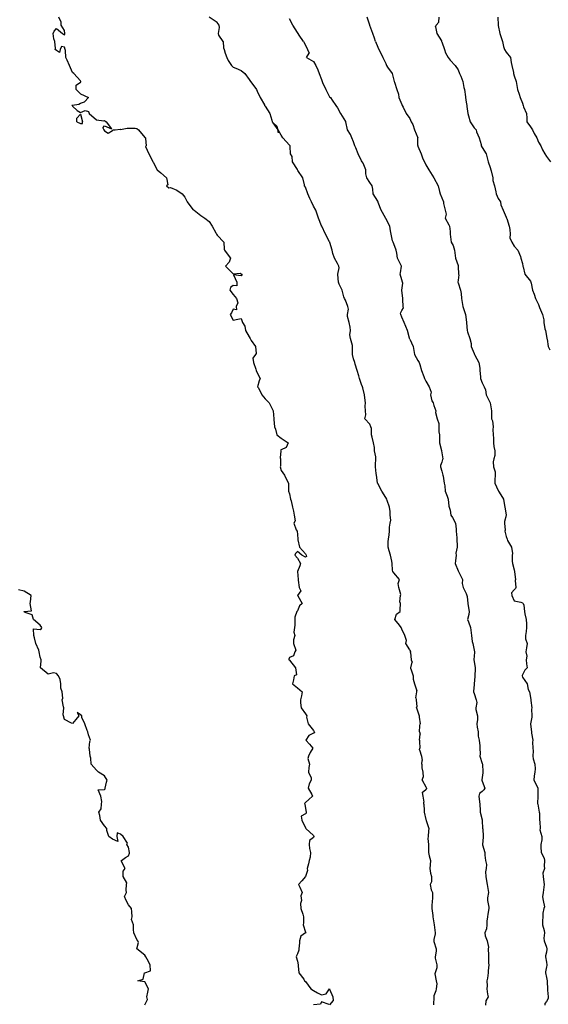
# Model space of a CAD drawing. Header units: inches. Extents: x 158323 to 160611, y 432808 to 437248.
# Tile 204 of 228: x 159670 to 159703, y 437055 to 437117. Entities that reach past the tile are written whole.
import ezdxf

# ---------------------------------------------------------------- set-up
doc = ezdxf.new("R2010")
doc.units = ezdxf.units.IN
doc.header["$MEASUREMENT"] = 0
for name, color, linetype, lineweight in [('Hoogtelijn-bestaand 13.00 M', 7, 'Continuous', 15), ('Hoogtelijn-bestaand 14.00 M', 7, 'Continuous', 15), ('Hoogtelijn-bestaand 15.00 M', 7, 'Continuous', 15), ('Hoogtelijn-bestaand 16.00 M', 7, 'Continuous', 15), ('Hoogtelijn-bestaand 17.00 M', 7, 'Continuous', 15), ('Hoogtelijn-bestaand 18.00 M', 7, 'Continuous', 15), ('Hoogtelijn-bestaand 19.00 M', 7, 'Continuous', 15)]:
    doc.layers.add(name, color=color, linetype=linetype, lineweight=lineweight)

msp = doc.modelspace()

# ---------------------------------------------------------------- linework, layer by layer
at = {"layer": 'Hoogtelijn-bestaand 13.00 M', "color": 252, "linetype": 'Continuous', "lineweight": 25}
for p, q in [((159699.729, 437116.75, 13), (159699.747, 437116.253, 13)), ((159699.747, 437116.253, 13), (159699.748, 437116.25, 13)), ((159699.748, 437116.25, 13), (159699.75, 437116.237, 13)), ((159699.75, 437116.237, 13), (159699.854, 437115.75, 13)), ((159699.854, 437115.75, 13), (159699.892, 437115.608, 13)), ((159699.892, 437115.608, 13), (159700.019, 437115.25, 13)), ((159700.019, 437115.25, 13), (159700.071, 437114.929, 13)), ((159700.071, 437114.929, 13), (159700.138, 437114.75, 13)), ((159700.138, 437114.75, 13), (159700.25, 437114.573, 13)), ((159700.25, 437114.573, 13), (159700.506, 437114.25, 13)), ((159700.506, 437114.25, 13), (159700.564, 437113.936, 13)), ((159700.564, 437113.936, 13), (159700.586, 437113.75, 13)), ((159700.586, 437113.75, 13), (159700.693, 437113.307, 13)), ((159700.693, 437113.307, 13), (159700.701, 437113.25, 13)), ((159700.701, 437113.25, 13), (159700.75, 437113.098, 13)), ((159700.75, 437113.098, 13), (159700.857, 437112.75, 13))]:
    msp.add_line(p, q, dxfattribs=at)
msp.add_polyline3d([(159700.857, 437112.75, 13), (159700.879, 437112.621, 13), (159700.939, 437112.25, 13), (159701.046, 437111.954, 13), (159701.122, 437111.75, 13), (159701.25, 437111.394, 13), (159701.311, 437111.25, 13), (159701.331, 437111.169, 13), (159701.5, 437110.75, 13), (159701.535, 437110.465, 13), (159701.536, 437110.25, 13), (159701.75, 437109.92, 13), (159701.872, 437109.75, 13), (159701.985, 437109.516, 13), (159702.146, 437109.25, 13), (159702.25, 437108.971, 13), (159702.404, 437108.75, 13), (159702.5, 437108.5, 13), (159702.646, 437108.25, 13), (159702.75, 437108.086, 13), (159703.007, 437107.75, 13)], dxfattribs=at)
at = {"layer": 'Hoogtelijn-bestaand 14.00 M', "color": 252, "linetype": 'Continuous', "lineweight": 25}
for p, q in [((159695.877, 437116.25, 14), (159696.049, 437116.451, 14)), ((159696.049, 437116.451, 14), (159696.081, 437116.75, 14)), ((159695.85, 437116.15, 14), (159695.877, 437116.25, 14)), ((159695.85, 437116.15, 14), (159695.921, 437115.75, 14)), ((159695.921, 437115.75, 14), (159696.218, 437115.282, 14)), ((159696.218, 437115.282, 14), (159696.226, 437115.25, 14)), ((159696.226, 437115.25, 14), (159696.25, 437115.219, 14)), ((159696.25, 437115.219, 14), (159696.4, 437114.75, 14)), ((159696.4, 437114.75, 14), (159696.471, 437114.529, 14)), ((159696.471, 437114.529, 14), (159696.635, 437114.25, 14)), ((159696.635, 437114.25, 14), (159696.75, 437114.089, 14)), ((159696.75, 437114.089, 14), (159697.078, 437113.75, 14)), ((159697.078, 437113.75, 14), (159697.25, 437113.484, 14)), ((159697.25, 437113.484, 14), (159697.337, 437113.25, 14)), ((159697.337, 437113.25, 14), (159697.423, 437113.077, 14)), ((159697.423, 437113.077, 14), (159697.547, 437112.75, 14))]:
    msp.add_line(p, q, dxfattribs=at)
msp.add_polyline3d([(159697.547, 437112.75, 14), (159697.617, 437112.383, 14), (159697.654, 437112.25, 14), (159697.709, 437111.791, 14), (159697.708, 437111.75, 14), (159697.75, 437111.458, 14), (159697.788, 437111.25, 14), (159697.798, 437111.203, 14), (159697.867, 437110.75, 14), (159697.891, 437110.609, 14), (159697.993, 437110.25, 14), (159698.25, 437109.876, 14), (159698.38, 437109.75, 14), (159698.388, 437109.613, 14), (159698.557, 437109.25, 14), (159698.68, 437108.82, 14), (159698.678, 437108.75, 14), (159698.75, 437108.635, 14), (159698.996, 437108.25, 14), (159699.074, 437107.926, 14), (159699.128, 437107.75, 14), (159699.25, 437107.39, 14), (159699.293, 437107.25, 14), (159699.313, 437107.187, 14), (159699.415, 437106.75, 14), (159699.419, 437106.581, 14), (159699.508, 437106.25, 14), (159699.61, 437105.89, 14), (159699.629, 437105.75, 14), (159699.75, 437105.461, 14), (159699.885, 437105.25, 14), (159699.917, 437105.083, 14), (159700.047, 437104.75, 14), (159700.25, 437104.297, 14), (159700.273, 437104.25, 14), (159700.277, 437104.223, 14), (159700.423, 437103.75, 14), (159700.471, 437103.529, 14), (159700.5, 437103.25, 14), (159700.478, 437103.022, 14), (159700.599, 437102.75, 14), (159700.75, 437102.498, 14), (159700.968, 437102.25, 14), (159701.145, 437101.855, 14), (159701.16, 437101.75, 14), (159701.25, 437101.417, 14), (159701.284, 437101.25, 14), (159701.296, 437101.204, 14), (159701.41, 437100.75, 14), (159701.75, 437100.314, 14), (159701.786, 437100.25, 14), (159701.804, 437100.196, 14), (159701.881, 437099.75, 14), (159701.982, 437099.518, 14), (159702.059, 437099.25, 14), (159702.25, 437098.857, 14), (159702.294, 437098.75, 14), (159702.326, 437098.674, 14), (159702.498, 437098.25, 14), (159702.59, 437097.91, 14), (159702.594, 437097.75, 14), (159702.655, 437097.345, 14), (159702.691, 437097.25, 14), (159702.75, 437096.902, 14), (159702.782, 437096.75, 14), (159702.795, 437096.705, 14), (159702.856, 437096.25, 14), (159702.956, 437096.044, 14)], dxfattribs=at)
at = {"layer": 'Hoogtelijn-bestaand 15.00 M', "color": 252, "linetype": 'Continuous', "lineweight": 25}
for p, q in [((159692.107, 437115.25, 15), (159692.25, 437114.894, 15)), ((159692.25, 437114.894, 15), (159692.328, 437114.75, 15)), ((159692.328, 437114.75, 15), (159692.397, 437114.603, 15)), ((159692.397, 437114.603, 15), (159692.57, 437114.25, 15)), ((159692.57, 437114.25, 15), (159692.75, 437113.867, 15)), ((159692.75, 437113.867, 15), (159692.803, 437113.75, 15)), ((159692.803, 437113.75, 15), (159692.862, 437113.638, 15)), ((159692.862, 437113.638, 15), (159693.139, 437113.25, 15)), ((159693.139, 437113.25, 15), (159693.25, 437112.837, 15)), ((159693.25, 437112.837, 15), (159693.274, 437112.75, 15)), ((159693.274, 437112.75, 15), (159693.289, 437112.711, 15)), ((159693.289, 437112.711, 15), (159693.445, 437112.25, 15)), ((159693.445, 437112.25, 15), (159693.533, 437111.967, 15)), ((159693.533, 437111.967, 15), (159693.569, 437111.75, 15)), ((159693.569, 437111.75, 15), (159693.75, 437111.316, 15)), ((159693.75, 437111.316, 15), (159693.776, 437111.25, 15)), ((159693.776, 437111.25, 15), (159693.842, 437111.158, 15)), ((159693.842, 437111.158, 15), (159694.022, 437110.75, 15)), ((159694.022, 437110.75, 15), (159694.25, 437110.44, 15)), ((159694.25, 437110.44, 15), (159694.331, 437110.25, 15)), ((159694.25, 437110.44, 15), (159694.331, 437110.25, 15)), ((159694.331, 437110.25, 15), (159694.426, 437110.074, 15)), ((159694.426, 437110.074, 15), (159694.542, 437109.75, 15)), ((159694.542, 437109.75, 15), (159694.75, 437109.25, 15)), ((159694.742, 437108.758, 15), (159694.75, 437109.25, 15)), ((159694.742, 437108.758, 15), (159694.744, 437108.75, 15)), ((159694.744, 437108.75, 15), (159694.75, 437108.731, 15)), ((159694.75, 437108.731, 15), (159694.946, 437108.25, 15)), ((159694.946, 437108.25, 15), (159695.056, 437107.944, 15)), ((159695.056, 437107.944, 15), (159695.157, 437107.75, 15)), ((159695.157, 437107.75, 15), (159695.25, 437107.57, 15))]:
    msp.add_line(p, q, dxfattribs=at)
for points in [[(159692.107, 437115.25, 15), (159692.042, 437115.458, 15), (159691.953, 437115.75, 15), (159691.757, 437116.244, 15), (159691.753, 437116.25, 15), (159691.75, 437116.265, 15), (159691.601, 437116.75, 15)], [(159695.25, 437107.57, 15), (159695.433, 437107.25, 15), (159695.75, 437106.75, 15), (159696.021, 437106.25, 15), (159696.087, 437105.913, 15), (159696.128, 437105.75, 15), (159696.25, 437105.504, 15), (159696.347, 437105.25, 15), (159696.352, 437105.148, 15), (159696.447, 437104.75, 15), (159696.505, 437104.495, 15), (159696.448, 437104.25, 15), (159696.682, 437103.818, 15), (159696.718, 437103.75, 15), (159696.75, 437103.417, 15), (159696.765, 437103.25, 15), (159696.759, 437103.241, 15), (159696.826, 437102.75, 15), (159696.954, 437102.546, 15), (159697.037, 437102.25, 15), (159697.075, 437101.925, 15), (159697.088, 437101.75, 15), (159697.25, 437101.305, 15), (159697.266, 437101.25, 15), (159697.265, 437101.235, 15), (159697.285, 437100.75, 15), (159697.291, 437100.709, 15), (159697.25, 437100.375, 15), (159697.232, 437100.268, 15), (159697.238, 437100.25, 15), (159697.25, 437100.215, 15), (159697.409, 437099.75, 15), (159697.445, 437099.555, 15), (159697.46, 437099.25, 15), (159697.502, 437098.998, 15), (159697.541, 437098.75, 15), (159697.686, 437098.314, 15), (159697.703, 437098.25, 15), (159697.75, 437097.934, 15), (159697.775, 437097.75, 15), (159697.782, 437097.718, 15), (159697.818, 437097.25, 15), (159697.833, 437097.167, 15), (159697.987, 437096.75, 15), (159698.066, 437096.434, 15), (159698.073, 437096.25, 15), (159698.25, 437095.812, 15), (159698.272, 437095.75, 15), (159698.287, 437095.713, 15), (159698.544, 437095.25, 15), (159698.596, 437094.904, 15), (159698.608, 437094.75, 15), (159698.636, 437094.365, 15), (159698.646, 437094.25, 15), (159698.75, 437094, 15), (159698.877, 437093.75, 15), (159698.949, 437093.551, 15), (159699.009, 437093.25, 15), (159699.25, 437092.75, 15), (159699.334, 437092.25, 15), (159699.324, 437092.176, 15), (159699.336, 437091.75, 15), (159699.385, 437091.615, 15), (159699.429, 437091.25, 15), (159699.412, 437091.088, 15), (159699.443, 437090.75, 15), (159699.459, 437090.541, 15), (159699.463, 437090.25, 15), (159699.479, 437090.021, 15), (159699.541, 437089.75, 15), (159699.529, 437089.471, 15), (159699.479, 437089.25, 15), (159699.437, 437089.063, 15), (159699.463, 437088.75, 15), (159699.553, 437088.447, 15), (159699.556, 437088.25, 15), (159699.547, 437087.953, 15), (159699.535, 437087.75, 15), (159699.75, 437087.29, 15), (159699.768, 437087.25, 15), (159699.814, 437087.186, 15), (159700.083, 437086.75, 15), (159700.145, 437086.355, 15), (159700.16, 437086.25, 15), (159700.25, 437085.776, 15), (159700.255, 437085.75, 15), (159700.255, 437085.745, 15), (159700.25, 437085.734, 15), (159700.142, 437085.358, 15), (159700.15, 437085.25, 15), (159700.18, 437084.82, 15), (159700.169, 437084.75, 15), (159700.25, 437084.427, 15), (159700.302, 437084.25, 15), (159700.336, 437084.164, 15), (159700.567, 437083.75, 15), (159700.63, 437083.37, 15), (159700.612, 437083.25, 15), (159700.615, 437082.885, 15), (159700.628, 437082.75, 15), (159700.75, 437082.338, 15), (159700.771, 437082.25, 15), (159700.771, 437082.229, 15), (159700.823, 437081.75, 15), (159700.813, 437081.687, 15), (159700.847, 437081.25, 15), (159700.817, 437081.183, 15), (159700.75, 437081.101, 15), (159700.585, 437080.915, 15), (159700.597, 437080.75, 15), (159700.75, 437080.412, 15), (159701.166, 437080.334, 15), (159701.25, 437080.284, 15), (159701.306, 437080.25, 15), (159701.353, 437080.147, 15), (159701.392, 437079.75, 15), (159701.399, 437079.601, 15), (159701.489, 437079.25, 15), (159701.51, 437078.99, 15), (159701.516, 437078.75, 15), (159701.495, 437078.506, 15), (159701.444, 437078.25, 15), (159701.451, 437078.049, 15), (159701.549, 437077.75, 15), (159701.508, 437077.492, 15), (159701.461, 437077.25, 15), (159701.521, 437076.979, 15), (159701.483, 437076.75, 15), (159701.511, 437076.489, 15), (159701.552, 437076.25, 15), (159701.404, 437076.096, 15), (159701.25, 437075.809, 15), (159701.229, 437075.771, 15), (159701.229, 437075.75, 15), (159701.25, 437075.662, 15), (159701.542, 437075.25, 15), (159701.606, 437074.894, 15), (159701.696, 437074.75, 15), (159701.75, 437074.396, 15), (159701.775, 437074.25, 15), (159701.781, 437074.219, 15), (159701.839, 437073.75, 15), (159701.821, 437073.68, 15), (159701.833, 437073.25, 15), (159701.835, 437073.165, 15), (159701.768, 437072.75, 15), (159701.768, 437072.732, 15), (159701.815, 437072.25, 15), (159701.819, 437072.181, 15), (159701.893, 437071.75, 15), (159701.889, 437071.611, 15), (159701.893, 437071.25, 15), (159701.92, 437071.08, 15), (159701.906, 437070.75, 15), (159701.918, 437070.582, 15), (159702.02, 437070.25, 15), (159702.044, 437069.956, 15), (159702.018, 437069.75, 15), (159701.99, 437069.51, 15), (159701.969, 437069.25, 15), (159702.195, 437068.805, 15), (159702.218, 437068.75, 15), (159702.221, 437068.279, 15), (159702.223, 437068.25, 15), (159702.198, 437067.802, 15), (159702.204, 437067.75, 15), (159702.25, 437067.508, 15), (159702.306, 437067.25, 15), (159702.314, 437067.186, 15), (159702.32, 437066.75, 15), (159702.338, 437066.662, 15), (159702.363, 437066.25, 15), (159702.348, 437066.152, 15), (159702.471, 437065.75, 15), (159702.456, 437065.544, 15), (159702.408, 437065.25, 15), (159702.408, 437065.092, 15), (159702.43, 437064.75, 15), (159702.612, 437064.388, 15), (159702.628, 437064.25, 15), (159702.605, 437063.895, 15), (159702.624, 437063.75, 15), (159702.535, 437063.465, 15), (159702.539, 437063.25, 15), (159702.596, 437062.904, 15), (159702.602, 437062.75, 15), (159702.576, 437062.424, 15), (159702.554, 437062.25, 15), (159702.507, 437061.993, 15), (159702.544, 437061.75, 15), (159702.628, 437061.372, 15), (159702.596, 437061.25, 15), (159702.53, 437060.971, 15), (159702.522, 437060.75, 15), (159702.507, 437060.494, 15), (159702.5, 437060.25, 15), (159702.602, 437059.898, 15), (159702.627, 437059.75, 15), (159702.595, 437059.405, 15), (159702.602, 437059.25, 15), (159702.75, 437058.857, 15), (159702.782, 437058.75, 15), (159702.783, 437058.717, 15), (159702.75, 437058.543, 15), (159702.692, 437058.308, 15), (159702.685, 437058.25, 15), (159702.75, 437057.91, 15), (159702.776, 437057.75, 15), (159702.78, 437057.72, 15), (159702.75, 437057.621, 15), (159702.687, 437057.313, 15), (159702.69, 437057.25, 15), (159702.75, 437056.963, 15), (159702.804, 437056.75, 15), (159702.798, 437056.702, 15), (159702.808, 437056.25, 15), (159702.818, 437056.182, 15), (159702.851, 437055.75, 15), (159702.849, 437055.651, 15), (159702.75, 437055.471, 15), (159702.659, 437055.341, 15), (159702.645, 437055.25, 15)]]:
    msp.add_polyline3d(points, dxfattribs=at)
at = {"layer": 'Hoogtelijn-bestaand 16.00 M', "color": 252, "linetype": 'Continuous', "lineweight": 25}
for p, q in [((159687.63, 437115.25, 16), (159687.75, 437115.011, 16)), ((159687.75, 437115.011, 16), (159687.872, 437114.75, 16)), ((159687.872, 437114.75, 16), (159687.979, 437114.522, 16)), ((159687.81, 437114.25, 16), (159687.979, 437114.522, 16)), ((159687.81, 437114.25, 16), (159688.25, 437113.997, 16)), ((159688.25, 437113.997, 16), (159688.393, 437113.75, 16)), ((159688.393, 437113.75, 16), (159688.519, 437113.481, 16)), ((159688.519, 437113.481, 16), (159688.601, 437113.25, 16)), ((159688.601, 437113.25, 16), (159688.75, 437112.872, 16)), ((159688.75, 437112.872, 16), (159688.788, 437112.75, 16)), ((159688.788, 437112.75, 16), (159688.808, 437112.692, 16)), ((159688.808, 437112.692, 16), (159689.02, 437112.25, 16)), ((159689.02, 437112.25, 16), (159689.25, 437111.804, 16)), ((159689.25, 437111.804, 16), (159689.318, 437111.75, 16)), ((159689.318, 437111.75, 16), (159689.417, 437111.583, 16)), ((159689.417, 437111.583, 16), (159689.64, 437111.25, 16)), ((159689.64, 437111.25, 16), (159689.75, 437111.116, 16)), ((159689.75, 437111.116, 16), (159689.938, 437110.75, 16)), ((159689.938, 437110.75, 16), (159690.25, 437110.269, 16)), ((159690.25, 437110.269, 16), (159690.261, 437110.25, 16)), ((159694.25, 437096.716, 16), (159694.458, 437096.25, 16)), ((159694.458, 437096.25, 16), (159694.498, 437096.002, 16)), ((159694.498, 437096.002, 16), (159694.542, 437095.75, 16)), ((159694.542, 437095.75, 16), (159694.75, 437095.385, 16)), ((159694.75, 437095.385, 16), (159694.831, 437095.25, 16)), ((159694.831, 437095.25, 16), (159694.868, 437095.132, 16)), ((159694.868, 437095.132, 16), (159694.97, 437094.75, 16)), ((159694.97, 437094.75, 16), (159695.113, 437094.388, 16)), ((159695.113, 437094.388, 16), (159695.152, 437094.25, 16)), ((159695.152, 437094.25, 16), (159695.25, 437094.103, 16))]:
    msp.add_line(p, q, dxfattribs=at)
for points in [[(159687.63, 437115.25, 16), (159687.355, 437115.645, 16), (159687.293, 437115.75, 16), (159687.25, 437115.81, 16), (159686.968, 437116.25, 16), (159686.75, 437116.648, 16)], [(159694.25, 437096.716, 16), (159694.231, 437096.75, 16), (159694.226, 437096.774, 16), (159694.105, 437097.25, 16), (159694.006, 437097.494, 16), (159693.891, 437097.75, 16), (159693.75, 437098.073, 16), (159693.687, 437098.25, 16), (159693.667, 437098.333, 16), (159693.75, 437098.485, 16), (159693.849, 437098.651, 16), (159693.837, 437098.75, 16), (159693.814, 437099.186, 16), (159693.822, 437099.25, 16), (159693.75, 437099.75, 16), (159693.803, 437100.197, 16), (159693.782, 437100.25, 16), (159693.75, 437100.407, 16), (159693.65, 437100.75, 16), (159693.662, 437100.838, 16), (159693.725, 437101.25, 16), (159693.713, 437101.287, 16), (159693.472, 437101.75, 16), (159693.438, 437102.062, 16), (159693.392, 437102.25, 16), (159693.25, 437102.639, 16), (159693.201, 437102.75, 16), (159693.174, 437102.826, 16), (159693.077, 437103.25, 16), (159693.036, 437103.464, 16), (159693.004, 437103.75, 16), (159692.75, 437104.227, 16), (159692.739, 437104.25, 16), (159692.73, 437104.27, 16), (159692.455, 437104.75, 16), (159692.282, 437105.219, 16), (159692.268, 437105.25, 16), (159692.25, 437105.299, 16), (159691.97, 437105.75, 16), (159691.955, 437106.045, 16), (159691.897, 437106.25, 16), (159691.75, 437106.466, 16), (159691.572, 437106.75, 16), (159691.504, 437106.996, 16), (159691.518, 437107.25, 16), (159691.342, 437107.658, 16), (159691.283, 437107.75, 16), (159691.25, 437107.815, 16), (159691.026, 437108.25, 16), (159690.88, 437108.62, 16), (159690.833, 437108.75, 16), (159690.75, 437108.992, 16), (159690.649, 437109.25, 16), (159690.555, 437109.445, 16), (159690.378, 437109.75, 16), (159690.264, 437110.236, 16), (159690.261, 437110.25, 16)], [(159695.25, 437094.103, 16), (159695.456, 437093.75, 16), (159695.583, 437093.417, 16), (159695.544, 437093.25, 16), (159695.621, 437092.879, 16), (159695.691, 437092.75, 16), (159695.75, 437092.571, 16), (159695.873, 437092.25, 16), (159695.851, 437092.149, 16), (159695.943, 437091.75, 16), (159696.047, 437091.454, 16), (159696.055, 437091.25, 16), (159696.055, 437090.945, 16), (159696.097, 437090.75, 16), (159696.094, 437090.406, 16), (159696.101, 437090.25, 16), (159696.229, 437089.771, 16), (159696.226, 437089.75, 16), (159696.25, 437089.625, 16), (159696.294, 437089.25, 16), (159696.29, 437089.21, 16), (159696.25, 437089.042, 16), (159696.165, 437088.835, 16), (159696.153, 437088.75, 16), (159696.25, 437088.494, 16), (159696.312, 437088.25, 16), (159696.316, 437088.184, 16), (159696.39, 437087.75, 16), (159696.422, 437087.578, 16), (159696.441, 437087.25, 16), (159696.576, 437086.924, 16), (159696.638, 437086.75, 16), (159696.684, 437086.317, 16), (159696.701, 437086.25, 16), (159696.75, 437086.057, 16), (159696.807, 437085.75, 16), (159696.905, 437085.595, 16), (159697.088, 437085.25, 16), (159697.127, 437084.873, 16), (159697.123, 437084.75, 16), (159697.167, 437084.333, 16), (159697.164, 437084.25, 16), (159697.19, 437083.811, 16), (159697.195, 437083.75, 16), (159697.119, 437083.381, 16), (159697.126, 437083.25, 16), (159697.096, 437082.904, 16), (159697.075, 437082.75, 16), (159697.25, 437082.287, 16), (159697.267, 437082.25, 16), (159697.293, 437082.207, 16), (159697.516, 437081.75, 16), (159697.513, 437081.487, 16), (159697.566, 437081.25, 16), (159697.75, 437080.88, 16), (159697.805, 437080.75, 16), (159697.824, 437080.676, 16), (159697.868, 437080.25, 16), (159697.888, 437080.112, 16), (159697.951, 437079.75, 16), (159697.929, 437079.571, 16), (159697.847, 437079.25, 16), (159697.894, 437079.106, 16), (159698.025, 437078.75, 16), (159698.067, 437078.433, 16), (159698.08, 437078.25, 16), (159698.125, 437077.875, 16), (159698.162, 437077.75, 16), (159698.25, 437077.347, 16), (159698.272, 437077.25, 16), (159698.277, 437077.223, 16), (159698.25, 437076.981, 16), (159698.23, 437076.771, 16), (159698.229, 437076.75, 16), (159698.25, 437076.635, 16), (159698.311, 437076.25, 16), (159698.316, 437076.184, 16), (159698.289, 437075.75, 16), (159698.292, 437075.708, 16), (159698.258, 437075.25, 16), (159698.255, 437075.245, 16), (159698.25, 437075.179, 16), (159698.212, 437074.788, 16), (159698.208, 437074.75, 16), (159698.25, 437074.639, 16), (159698.385, 437074.25, 16), (159698.408, 437074.092, 16), (159698.354, 437073.75, 16), (159698.356, 437073.644, 16), (159698.457, 437073.25, 16), (159698.464, 437073.036, 16), (159698.417, 437072.75, 16), (159698.441, 437072.559, 16), (159698.509, 437072.25, 16), (159698.502, 437071.998, 16), (159698.563, 437071.75, 16), (159698.606, 437071.394, 16), (159698.613, 437071.25, 16), (159698.617, 437070.883, 16), (159698.609, 437070.75, 16), (159698.75, 437070.289, 16), (159698.764, 437070.25, 16), (159698.761, 437070.239, 16), (159698.787, 437069.75, 16), (159698.8, 437069.701, 16), (159698.75, 437069.417, 16), (159698.725, 437069.275, 16), (159698.729, 437069.25, 16), (159698.75, 437069.186, 16), (159698.913, 437068.75, 16), (159698.861, 437068.639, 16), (159698.75, 437068.552, 16), (159698.582, 437068.418, 16), (159698.546, 437068.25, 16), (159698.592, 437067.908, 16), (159698.595, 437067.75, 16), (159698.631, 437067.369, 16), (159698.621, 437067.25, 16), (159698.75, 437066.778, 16), (159698.758, 437066.75, 16), (159698.756, 437066.744, 16), (159698.774, 437066.25, 16), (159698.781, 437066.219, 16), (159698.802, 437065.75, 16), (159698.809, 437065.691, 16), (159698.768, 437065.25, 16), (159698.771, 437065.229, 16), (159698.909, 437064.75, 16), (159698.918, 437064.582, 16), (159698.958, 437064.25, 16), (159699.011, 437063.989, 16), (159699.005, 437063.75, 16), (159698.958, 437063.543, 16), (159698.983, 437063.25, 16), (159699.024, 437062.976, 16), (159699.062, 437062.75, 16), (159699.124, 437062.376, 16), (159699.141, 437062.25, 16), (159699.075, 437061.925, 16), (159699.084, 437061.75, 16), (159699.167, 437061.333, 16), (159699.163, 437061.25, 16), (159699.093, 437060.907, 16), (159699.079, 437060.75, 16), (159699.036, 437060.464, 16), (159699.033, 437060.25, 16), (159699.011, 437059.989, 16), (159698.916, 437059.75, 16), (159698.938, 437059.562, 16), (159699.063, 437059.25, 16), (159699.152, 437058.848, 16), (159699.132, 437058.75, 16), (159699.141, 437058.359, 16), (159699.141, 437058.25, 16), (159699.141, 437057.859, 16), (159699.155, 437057.75, 16), (159699.132, 437057.369, 16), (159699.133, 437057.25, 16), (159699.086, 437056.914, 16), (159699.045, 437056.75, 16), (159699.062, 437056.438, 16), (159699.034, 437056.25, 16), (159699.085, 437055.915, 16), (159699.115, 437055.75, 16), (159698.982, 437055.518, 16), (159698.962, 437055.25, 16)]]:
    msp.add_polyline3d(points, dxfattribs=at)
at = {"layer": 'Hoogtelijn-bestaand 17.00 M', "color": 252, "linetype": 'Continuous', "lineweight": 25}
for p, q in [((159682.633, 437115.25, 17), (159682.659, 437114.841, 17)), ((159682.659, 437114.841, 17), (159682.688, 437114.75, 17)), ((159682.688, 437114.75, 17), (159682.75, 437114.508, 17)), ((159682.75, 437114.508, 17), (159682.856, 437114.25, 17)), ((159682.856, 437114.25, 17), (159682.935, 437114.065, 17)), ((159682.935, 437114.065, 17), (159683.148, 437113.75, 17)), ((159683.148, 437113.75, 17), (159683.25, 437113.638, 17)), ((159683.25, 437113.638, 17), (159683.421, 437113.58, 17)), ((159683.421, 437113.58, 17), (159683.75, 437113.446, 17)), ((159683.75, 437113.446, 17), (159683.976, 437113.25, 17)), ((159683.976, 437113.25, 17), (159684.25, 437112.877, 17)), ((159684.25, 437112.877, 17), (159684.336, 437112.75, 17)), ((159684.336, 437112.75, 17), (159684.599, 437112.401, 17)), ((159684.599, 437112.401, 17), (159684.708, 437112.25, 17)), ((159684.708, 437112.25, 17), (159684.75, 437112.152, 17)), ((159684.75, 437112.152, 17), (159684.924, 437111.75, 17)), ((159684.924, 437111.75, 17), (159685.206, 437111.294, 17)), ((159685.206, 437111.294, 17), (159685.21, 437111.25, 17)), ((159685.21, 437111.25, 17), (159685.25, 437111.226, 17)), ((159685.25, 437111.226, 17), (159685.537, 437110.75, 17)), ((159685.537, 437110.75, 17), (159685.665, 437110.335, 17)), ((159685.665, 437110.335, 17), (159685.685, 437110.25, 17)), ((159685.685, 437110.25, 17), (159685.75, 437110.173, 17)), ((159694.25, 437077.368, 17), (159694.3, 437077.25, 17)), ((159694.295, 437077.205, 17), (159694.3, 437077.25, 17)), ((159694.295, 437077.205, 17), (159694.336, 437076.75, 17)), ((159694.314, 437076.25, 17), (159694.395, 437076.605, 17)), ((159694.336, 437076.75, 17), (159694.395, 437076.605, 17)), ((159694.312, 437076.188, 17), (159694.314, 437076.25, 17)), ((159694.312, 437076.188, 17), (159694.454, 437075.75, 17)), ((159694.454, 437075.75, 17), (159694.461, 437075.539, 17)), ((159694.461, 437075.539, 17), (159694.533, 437075.25, 17)), ((159694.533, 437075.25, 17), (159694.683, 437074.817, 17)), ((159694.63, 437074.37, 17), (159694.68, 437074.75, 17)), ((159694.68, 437074.75, 17), (159694.683, 437074.817, 17)), ((159694.63, 437074.37, 17), (159694.643, 437074.25, 17)), ((159694.643, 437074.25, 17), (159694.674, 437073.826, 17)), ((159694.672, 437073.75, 17), (159694.674, 437073.826, 17)), ((159694.672, 437073.75, 17), (159694.75, 437073.508, 17)), ((159694.75, 437073.508, 17), (159694.819, 437073.25, 17)), ((159694.819, 437073.25, 17), (159694.824, 437073.176, 17)), ((159694.824, 437073.176, 17), (159694.896, 437072.75, 17)), ((159694.849, 437072.25, 17), (159694.875, 437072.625, 17)), ((159694.849, 437072.25, 17), (159694.881, 437072.119, 17)), ((159694.875, 437072.625, 17), (159694.896, 437072.75, 17)), ((159694.843, 437071.75, 17), (159694.881, 437072.119, 17)), ((159694.843, 437071.75, 17), (159694.848, 437071.652, 17)), ((159694.848, 437071.652, 17), (159694.865, 437071.25, 17)), ((159694.851, 437071.149, 17), (159694.865, 437071.25, 17)), ((159694.851, 437071.149, 17), (159694.969, 437070.75, 17)), ((159694.969, 437070.75, 17), (159695.018, 437070.482, 17)), ((159694.989, 437070.25, 17), (159695.018, 437070.482, 17)), ((159694.989, 437070.25, 17), (159694.991, 437070.009, 17)), ((159694.991, 437070.009, 17), (159695.05, 437069.75, 17)), ((159695.019, 437069.25, 17), (159695.072, 437069.428, 17)), ((159695.019, 437069.25, 17), (159695.25, 437068.836, 17)), ((159695.05, 437069.75, 17), (159695.072, 437069.428, 17)), ((159695.022, 437068.478, 17), (159695.25, 437068.669, 17)), ((159695.022, 437068.478, 17), (159695.064, 437068.25, 17)), ((159695.064, 437068.25, 17), (159695.126, 437067.874, 17)), ((159695.126, 437067.75, 17), (159695.126, 437067.874, 17)), ((159695.126, 437067.75, 17), (159695.136, 437067.364, 17)), ((159695.136, 437067.364, 17), (159695.148, 437067.25, 17)), ((159695.148, 437067.25, 17), (159695.25, 437066.802, 17))]:
    msp.add_line(p, q, dxfattribs=at)
for points in [[(159682.633, 437115.25, 17), (159682.371, 437115.629, 17), (159682.333, 437115.75, 17), (159682.393, 437116.107, 17), (159682.385, 437116.25, 17), (159682.25, 437116.417, 17), (159681.75, 437116.75, 17)], [(159694.25, 437077.368, 17), (159694.006, 437077.75, 17), (159694.049, 437077.951, 17), (159693.943, 437078.25, 17), (159693.75, 437078.642, 17), (159693.701, 437078.75, 17), (159693.607, 437078.893, 17), (159693.321, 437079.25, 17), (159693.423, 437079.577, 17), (159693.644, 437079.75, 17), (159693.654, 437079.846, 17), (159693.671, 437080.25, 17), (159693.636, 437080.364, 17), (159693.676, 437080.75, 17), (159693.68, 437080.82, 17), (159693.56, 437081.25, 17), (159693.516, 437081.485, 17), (159693.606, 437081.75, 17), (159693.25, 437082.151, 17), (159693.189, 437082.25, 17), (159693.174, 437082.327, 17), (159693.142, 437082.75, 17), (159693.12, 437082.88, 17), (159693.049, 437083.25, 17), (159692.969, 437083.531, 17), (159692.898, 437083.75, 17), (159692.898, 437084.102, 17), (159692.93, 437084.25, 17), (159692.967, 437084.533, 17), (159692.981, 437084.75, 17), (159692.99, 437085.01, 17), (159693.024, 437085.25, 17), (159693.063, 437085.437, 17), (159693.028, 437085.75, 17), (159693.015, 437085.985, 17), (159692.988, 437086.25, 17), (159692.839, 437086.661, 17), (159692.825, 437086.75, 17), (159692.75, 437086.858, 17), (159692.515, 437087.25, 17), (159692.25, 437087.723, 17), (159692.236, 437087.75, 17), (159692.237, 437087.763, 17), (159692.182, 437088.25, 17), (159692.152, 437088.348, 17), (159692.12, 437088.75, 17), (159692.114, 437088.886, 17), (159692.136, 437089.25, 17), (159692.124, 437089.376, 17), (159692.053, 437089.75, 17), (159692.045, 437089.955, 17), (159691.993, 437090.25, 17), (159691.898, 437090.602, 17), (159691.87, 437090.75, 17), (159691.861, 437091.139, 17), (159691.831, 437091.25, 17), (159691.75, 437091.417, 17), (159691.445, 437091.75, 17), (159691.504, 437091.996, 17), (159691.484, 437092.25, 17), (159691.471, 437092.529, 17), (159691.479, 437092.75, 17), (159691.448, 437093.052, 17), (159691.418, 437093.25, 17), (159691.322, 437093.678, 17), (159691.31, 437093.75, 17), (159691.25, 437093.896, 17), (159691.12, 437094.25, 17), (159691.067, 437094.433, 17), (159690.979, 437094.75, 17), (159690.848, 437095.152, 17), (159690.816, 437095.25, 17), (159690.75, 437095.493, 17), (159690.68, 437095.75, 17), (159690.675, 437095.825, 17), (159690.69, 437096.25, 17), (159690.689, 437096.312, 17), (159690.562, 437096.75, 17), (159690.518, 437096.982, 17), (159690.547, 437097.25, 17), (159690.544, 437097.456, 17), (159690.472, 437097.75, 17), (159690.375, 437098.125, 17), (159690.361, 437098.25, 17), (159690.423, 437098.577, 17), (159690.398, 437098.75, 17), (159690.25, 437099.138, 17), (159690.18, 437099.25, 17), (159690.147, 437099.353, 17), (159690.046, 437099.75, 17), (159689.858, 437100.142, 17), (159689.81, 437100.25, 17), (159689.774, 437100.727, 17), (159689.771, 437100.75, 17), (159689.859, 437101.141, 17), (159689.823, 437101.25, 17), (159689.75, 437101.41, 17), (159689.555, 437101.75, 17), (159689.465, 437102.035, 17), (159689.424, 437102.25, 17), (159689.275, 437102.725, 17), (159689.262, 437102.75, 17), (159689.25, 437102.779, 17), (159688.99, 437103.25, 17), (159688.765, 437103.735, 17), (159688.758, 437103.75, 17), (159688.75, 437103.772, 17), (159688.556, 437104.25, 17), (159688.451, 437104.549, 17), (159688.398, 437104.75, 17), (159688.25, 437104.992, 17), (159688.129, 437105.25, 17), (159688.026, 437105.475, 17), (159687.893, 437105.75, 17), (159687.75, 437106.163, 17), (159687.687, 437106.25, 17), (159687.683, 437106.317, 17), (159687.583, 437106.75, 17), (159687.286, 437107.214, 17), (159687.262, 437107.25, 17), (159687.25, 437107.273, 17), (159686.944, 437107.75, 17), (159686.919, 437108.081, 17), (159686.826, 437108.25, 17), (159686.797, 437108.703, 17), (159686.791, 437108.75, 17), (159686.75, 437108.796, 17), (159686.345, 437109.25, 17), (159686.25, 437109.411, 17), (159686.049, 437109.75, 17), (159685.75, 437110.173, 17), (159685.971, 437109.971, 17), (159686.023, 437109.795, 17), (159686.03, 437109.589, 17), (159686.086, 437109.593, 17)], [(159695.25, 437068.836, 17), (159695.292, 437068.75, 17), (159695.276, 437068.724, 17), (159695.25, 437068.669, 17)], [(159695.25, 437066.802, 17), (159695.265, 437066.75, 17), (159695.269, 437066.731, 17), (159695.431, 437066.25, 17), (159695.409, 437066.091, 17), (159695.384, 437065.75, 17), (159695.378, 437065.622, 17), (159695.414, 437065.25, 17), (159695.41, 437065.09, 17), (159695.403, 437064.75, 17), (159695.461, 437064.539, 17), (159695.528, 437064.25, 17), (159695.516, 437063.984, 17), (159695.494, 437063.75, 17), (159695.534, 437063.466, 17), (159695.59, 437063.25, 17), (159695.59, 437062.91, 17), (159695.521, 437062.75, 17), (159695.581, 437062.419, 17), (159695.659, 437062.25, 17), (159695.665, 437061.836, 17), (159695.646, 437061.75, 17), (159695.618, 437061.382, 17), (159695.616, 437061.25, 17), (159695.685, 437060.815, 17), (159695.68, 437060.75, 17), (159695.75, 437060.375, 17), (159695.766, 437060.25, 17), (159695.768, 437060.232, 17), (159695.825, 437059.75, 17), (159695.827, 437059.673, 17), (159695.75, 437059.339, 17), (159695.733, 437059.267, 17), (159695.736, 437059.25, 17), (159695.75, 437059.199, 17), (159695.883, 437058.75, 17), (159695.892, 437058.608, 17), (159695.83, 437058.25, 17), (159695.828, 437058.172, 17), (159695.928, 437057.75, 17), (159695.931, 437057.569, 17), (159695.817, 437057.25, 17), (159695.802, 437057.198, 17), (159695.882, 437056.75, 17), (159695.93, 437056.57, 17), (159695.883, 437056.25, 17), (159695.858, 437056.142, 17), (159695.75, 437055.825, 17), (159695.734, 437055.766, 17), (159695.735, 437055.75, 17), (159695.731, 437055.269, 17)]]:
    msp.add_polyline3d(points, dxfattribs=at)
at = {"layer": 'Hoogtelijn-bestaand 18.00 M', "color": 252, "linetype": 'Continuous', "lineweight": 25}
for p, q in [((159673.486, 437112.25, 18), (159673.75, 437111.991, 18)), ((159673.75, 437111.991, 18), (159674.25, 437111.75, 18)), ((159673.75, 437111.408, 18), (159674.01, 437111.49, 18)), ((159674.01, 437111.49, 18), (159674.25, 437111.75, 18)), ((159673.219, 437111.281, 18), (159673.25, 437111.279, 18)), ((159673.219, 437111.281, 18), (159673.227, 437111.25, 18)), ((159673.227, 437111.25, 18), (159673.25, 437111.211, 18)), ((159673.25, 437111.279, 18), (159673.65, 437111.35, 18)), ((159673.25, 437111.211, 18), (159673.55, 437110.95, 18)), ((159673.55, 437110.95, 18), (159673.75, 437110.821, 18)), ((159673.65, 437111.35, 18), (159673.75, 437111.408, 18)), ((159673.75, 437110.821, 18), (159674.05, 437110.95, 18)), ((159674.05, 437110.95, 18), (159674.25, 437110.875, 18)), ((159674.25, 437110.875, 18), (159674.301, 437110.75, 18)), ((159673.521, 437110.25, 18), (159673.531, 437110.469, 18)), ((159673.531, 437110.469, 18), (159673.75, 437110.717, 18)), ((159673.75, 437110.717, 18), (159673.881, 437110.25, 18)), ((159674.301, 437110.75, 18), (159674.75, 437110.374, 18)), ((159674.75, 437110.374, 18), (159675.205, 437110.295, 18)), ((159675.205, 437110.295, 18), (159675.25, 437110.331, 18)), ((159675.25, 437110.331, 18), (159675.342, 437110.25, 18)), ((159673.521, 437110.25, 18), (159673.75, 437110.138, 18)), ((159673.75, 437110.138, 18), (159673.869, 437110.131, 18)), ((159673.869, 437110.131, 18), (159673.881, 437110.25, 18)), ((159675.133, 437109.867, 18), (159675.25, 437110, 18)), ((159675.133, 437109.867, 18), (159675.208, 437109.75, 18)), ((159675.208, 437109.75, 18), (159675.25, 437109.674, 18)), ((159675.25, 437110, 18), (159675.688, 437109.812, 18)), ((159675.25, 437109.674, 18), (159675.469, 437109.531, 18)), ((159675.342, 437110.25, 18), (159675.688, 437109.812, 18)), ((159675.469, 437109.531, 18), (159675.75, 437109.7, 18)), ((159675.75, 437109.7, 18), (159675.757, 437109.743, 18)), ((159675.757, 437109.743, 18), (159675.917, 437109.75, 18)), ((159675.917, 437109.75, 18), (159676.22, 437109.78, 18)), ((159676.22, 437109.78, 18), (159676.25, 437109.769, 18)), ((159676.25, 437109.769, 18), (159676.648, 437109.852, 18)), ((159676.648, 437109.852, 18), (159676.75, 437109.837, 18)), ((159676.75, 437109.837, 18), (159677.158, 437109.842, 18)), ((159677.158, 437109.842, 18), (159677.25, 437109.833, 18)), ((159677.25, 437109.833, 18), (159677.365, 437109.75, 18)), ((159677.365, 437109.75, 18), (159677.75, 437109.271, 18)), ((159677.75, 437109.271, 18), (159677.798, 437109.25, 18)), ((159677.798, 437109.25, 18), (159677.8, 437109.2, 18)), ((159677.8, 437109.2, 18), (159677.841, 437108.75, 18)), ((159677.803, 437108.698, 18), (159677.841, 437108.75, 18)), ((159677.803, 437108.698, 18), (159678.011, 437108.25, 18))]:
    msp.add_line(p, q, dxfattribs=at)
for points in [[(159673.486, 437112.25, 18), (159673.476, 437112.524, 18), (159673.75, 437112.717, 18), (159673.766, 437112.735, 18), (159673.768, 437112.75, 18), (159673.75, 437112.795, 18), (159673.333, 437113.25, 18), (159673.25, 437113.317, 18), (159673.072, 437113.75, 18), (159672.917, 437114.083, 18), (159672.842, 437114.25, 18), (159672.817, 437114.683, 18), (159672.799, 437114.75, 18), (159672.75, 437114.883, 18), (159672.562, 437114.938, 18), (159672.485, 437114.75, 18), (159672.44, 437114.56, 18), (159672.25, 437114.676, 18), (159672.185, 437114.75, 18), (159672.191, 437114.809, 18), (159672.15, 437115.25, 18), (159672.097, 437115.403, 18), (159672.059, 437115.75, 18), (159672.108, 437115.892, 18), (159672.25, 437116.042, 18), (159672.639, 437115.75, 18), (159672.75, 437115.653, 18), (159672.772, 437115.728, 18), (159672.778, 437115.75, 18), (159672.75, 437115.938, 18), (159672.55, 437116.25, 18), (159672.558, 437116.442, 18), (159672.396, 437116.75, 18)], [(159678.011, 437108.25, 18), (159678.25, 437107.764, 18), (159678.258, 437107.75, 18), (159678.266, 437107.734, 18), (159678.529, 437107.25, 18), (159678.75, 437107.058, 18), (159679.098, 437106.75, 18), (159679.179, 437106.321, 18), (159679.107, 437106.25, 18), (159679.25, 437106.121, 18), (159679.352, 437106.148, 18), (159679.75, 437105.989, 18), (159680.073, 437105.75, 18), (159680.25, 437105.548, 18), (159680.383, 437105.25, 18), (159680.75, 437104.79, 18), (159680.827, 437104.75, 18), (159681.25, 437104.413, 18), (159681.492, 437104.25, 18), (159681.75, 437104.037, 18), (159681.938, 437103.75, 18), (159682.176, 437103.324, 18), (159682.208, 437103.25, 18), (159682.25, 437103.19, 18), (159682.664, 437102.75, 18), (159682.69, 437102.311, 18), (159682.714, 437102.25, 18), (159682.75, 437102.179, 18), (159683.093, 437101.75, 18), (159682.995, 437101.505, 18), (159682.769, 437101.25, 18), (159683.25, 437100.769, 18), (159683.681, 437100.819, 18), (159683.75, 437100.786, 18), (159683.79, 437100.75, 18), (159683.794, 437100.706, 18), (159683.75, 437100.659, 18), (159683.276, 437100.724, 18), (159683.477, 437100.25, 18), (159683.477, 437100.023, 18), (159683.25, 437100.047, 18), (159683.083, 437099.917, 18), (159683.042, 437099.75, 18), (159683.25, 437099.488, 18), (159683.468, 437099.25, 18), (159683.536, 437098.964, 18), (159683.438, 437098.75, 18), (159683.464, 437098.536, 18), (159683.25, 437098.57, 18), (159683.146, 437098.354, 18), (159683.076, 437098.25, 18), (159683.25, 437097.902, 18), (159683.536, 437097.964, 18), (159683.75, 437098, 18), (159683.844, 437097.75, 18), (159683.972, 437097.528, 18), (159684.016, 437097.25, 18), (159684.25, 437096.855, 18), (159684.312, 437096.75, 18), (159684.375, 437096.625, 18), (159684.637, 437096.25, 18), (159684.677, 437095.823, 18), (159684.637, 437095.75, 18), (159684.472, 437095.528, 18), (159684.529, 437095.25, 18), (159684.663, 437094.837, 18), (159684.679, 437094.75, 18), (159684.75, 437094.612, 18), (159684.941, 437094.25, 18), (159684.881, 437094.119, 18), (159684.774, 437093.75, 18), (159684.825, 437093.675, 18), (159685.037, 437093.25, 18), (159685.25, 437093, 18), (159685.5, 437092.75, 18), (159685.75, 437092.25, 18), (159685.788, 437091.75, 18), (159685.789, 437091.711, 18), (159685.829, 437091.25, 18), (159685.891, 437091.109, 18), (159685.976, 437090.75, 18), (159686.25, 437090.541, 18), (159686.682, 437090.25, 18), (159686.546, 437089.954, 18), (159686.25, 437089.818, 18), (159686.207, 437089.793, 18), (159686.221, 437089.75, 18), (159686.185, 437089.315, 18), (159686.19, 437089.25, 18), (159686.208, 437088.792, 18), (159686.177, 437088.75, 18), (159686.25, 437088.528, 18), (159686.458, 437088.25, 18), (159686.607, 437087.893, 18), (159686.7, 437087.75, 18), (159686.7, 437087.3, 18), (159686.69, 437087.25, 18), (159686.75, 437087.083, 18), (159686.83, 437086.75, 18), (159686.855, 437086.645, 18), (159686.938, 437086.25, 18), (159687.007, 437085.993, 18), (159687.057, 437085.75, 18), (159687.105, 437085.395, 18), (159687.039, 437085.25, 18), (159687.167, 437084.833, 18), (159687.229, 437084.75, 18), (159687.25, 437084.536, 18), (159687.283, 437084.25, 18), (159687.287, 437084.213, 18), (159687.383, 437083.75, 18), (159687.75, 437083.347, 18), (159687.807, 437083.25, 18), (159687.821, 437083.18, 18), (159687.75, 437083.143, 18), (159687.536, 437083.25, 18), (159687.25, 437083.485, 18), (159687.142, 437083.358, 18), (159687.09, 437083.25, 18), (159687.25, 437083.072, 18), (159687.449, 437082.75, 18), (159687.408, 437082.593, 18), (159687.258, 437082.25, 18), (159687.257, 437082.243, 18), (159687.295, 437081.75, 18), (159687.289, 437081.711, 18), (159687.361, 437081.25, 18), (159687.468, 437081.032, 18), (159687.266, 437080.75, 18), (159687.268, 437080.732, 18), (159687.552, 437080.25, 18), (159687.385, 437080.115, 18), (159687.25, 437079.784, 18), (159687.229, 437079.771, 18), (159687.207, 437079.75, 18), (159687.098, 437079.402, 18), (159687.091, 437079.25, 18), (159687.099, 437078.901, 18), (159687.074, 437078.75, 18), (159687.029, 437078.471, 18), (159687.086, 437078.25, 18), (159687.003, 437077.997, 18), (159687.007, 437077.75, 18), (159687.158, 437077.342, 18), (159687.089, 437077.25, 18), (159687, 437077, 18), (159686.75, 437076.885, 18), (159686.716, 437076.784, 18), (159686.711, 437076.75, 18), (159686.75, 437076.719, 18), (159687.128, 437076.25, 18), (159687.188, 437075.812, 18), (159687.058, 437075.75, 18), (159687, 437075.5, 18), (159686.942, 437075.25, 18), (159687.25, 437075, 18), (159687.558, 437074.75, 18), (159687.505, 437074.495, 18), (159687.439, 437074.25, 18), (159687.445, 437074.055, 18), (159687.488, 437073.75, 18), (159687.75, 437073.371, 18), (159687.828, 437073.25, 18), (159687.819, 437073.182, 18), (159687.927, 437072.75, 18), (159688.25, 437072.343, 18), (159688.293, 437072.25, 18), (159688.309, 437072.191, 18), (159688.25, 437072.172, 18), (159687.96, 437072.04, 18), (159687.768, 437071.75, 18), (159688, 437071.5, 18), (159688.221, 437071.25, 18), (159688.036, 437070.964, 18), (159687.934, 437070.75, 18), (159687.902, 437070.598, 18), (159688, 437070.25, 18), (159687.963, 437070.037, 18), (159687.947, 437069.75, 18), (159688.109, 437069.391, 18), (159688.105, 437069.25, 18), (159687.987, 437069.013, 18), (159687.917, 437068.75, 18), (159688.145, 437068.355, 18), (159688.183, 437068.25, 18), (159687.96, 437068.04, 18), (159687.75, 437067.868, 18), (159687.693, 437067.807, 18), (159687.704, 437067.75, 18), (159687.75, 437067.483, 18), (159687.79, 437067.25, 18), (159687.803, 437067.197, 18), (159687.75, 437067.162, 18), (159687.492, 437067.008, 18), (159687.521, 437066.75, 18), (159687.75, 437066.279, 18), (159687.782, 437066.25, 18), (159688.25, 437065.811, 18), (159688.284, 437065.75, 18), (159688.279, 437065.721, 18), (159688.25, 437065.673, 18), (159688.006, 437065.495, 18), (159687.982, 437065.25, 18), (159688, 437065, 18), (159688.071, 437064.75, 18), (159688.048, 437064.452, 18), (159687.976, 437064.25, 18), (159687.952, 437064.048, 18), (159687.85, 437063.75, 18), (159687.88, 437063.62, 18), (159687.75, 437063.25, 18), (159687.52, 437062.98, 18), (159687.311, 437062.75, 18), (159687.404, 437062.596, 18), (159687.554, 437062.25, 18), (159687.456, 437062.044, 18), (159687.506, 437061.75, 18), (159687.438, 437061.562, 18), (159687.468, 437061.25, 18), (159687.588, 437060.912, 18), (159687.623, 437060.75, 18), (159687.638, 437060.362, 18), (159687.616, 437060.25, 18), (159687.75, 437059.792, 18), (159687.789, 437059.75, 18), (159687.764, 437059.736, 18), (159687.75, 437059.742, 18), (159687.456, 437059.544, 18), (159687.375, 437059.25, 18), (159687.388, 437059.112, 18), (159687.34, 437058.75, 18), (159687.33, 437058.67, 18), (159687.25, 437058.445, 18), (159687.196, 437058.304, 18), (159687.167, 437058.25, 18), (159687.25, 437057.981, 18), (159687.304, 437057.75, 18), (159687.301, 437057.699, 18), (159687.336, 437057.25, 18), (159687.643, 437056.857, 18), (159687.703, 437056.75, 18), (159687.75, 437056.719, 18), (159688.096, 437056.25, 18), (159688.25, 437056.159, 18), (159688.494, 437056.006, 18), (159688.75, 437055.888, 18), (159689.049, 437055.951, 18), (159689.241, 437056.25, 18), (159689.245, 437056.255, 18), (159689.25, 437056.255, 18), (159689.255, 437056.25, 18), (159689.259, 437056.241, 18), (159689.456, 437055.75, 18), (159689.476, 437055.524, 18), (159689.25, 437055.263, 18)], [(159689.227, 437055.273, 18), (159688.75, 437055.441, 18), (159688.687, 437055.313, 18), (159688.25, 437055.255, 18)]]:
    msp.add_polyline3d(points, dxfattribs=at)
at = {"layer": 'Hoogtelijn-bestaand 19.00 M', "color": 252, "linetype": 'Continuous', "lineweight": 25}
msp.add_polyline3d([(159677.75, 437055.268, 19), (159677.917, 437055.583, 19), (159677.883, 437055.75, 19), (159677.94, 437056.06, 19), (159677.987, 437056.25, 19), (159677.75, 437056.69, 19), (159677.321, 437056.75, 19), (159677.65, 437056.85, 19), (159677.73, 437057.25, 19), (159677.737, 437057.263, 19), (159677.75, 437057.263, 19), (159678.117, 437057.383, 19), (159678.083, 437057.75, 19), (159677.904, 437058.096, 19), (159677.82, 437058.25, 19), (159677.75, 437058.355, 19), (159677.25, 437058.75, 19), (159677.355, 437059.145, 19), (159677.323, 437059.25, 19), (159677.25, 437059.339, 19), (159677.072, 437059.75, 19), (159677.044, 437059.956, 19), (159677.041, 437060.25, 19), (159676.928, 437060.572, 19), (159676.964, 437060.75, 19), (159676.939, 437061.061, 19), (159676.92, 437061.25, 19), (159676.75, 437061.48, 19), (159676.596, 437061.75, 19), (159676.494, 437062.007, 19), (159676.615, 437062.25, 19), (159676.591, 437062.409, 19), (159676.607, 437062.75, 19), (159676.635, 437062.865, 19), (159676.399, 437063.25, 19), (159676.409, 437063.591, 19), (159676.525, 437063.75, 19), (159676.276, 437064.224, 19), (159676.295, 437064.25, 19), (159676.558, 437064.442, 19), (159676.75, 437064.544, 19), (159676.803, 437064.697, 19), (159676.799, 437064.75, 19), (159676.75, 437065.068, 19), (159676.639, 437065.25, 19), (159676.673, 437065.327, 19), (159676.403, 437065.75, 19), (159676.25, 437065.889, 19), (159676.03, 437065.97, 19), (159676.016, 437065.75, 19), (159676.07, 437065.43, 19), (159675.75, 437065.569, 19), (159675.51, 437065.75, 19), (159675.393, 437066.107, 19), (159675.382, 437066.25, 19), (159675.25, 437066.397, 19), (159675.005, 437066.75, 19), (159674.95, 437067.05, 19), (159674.888, 437067.25, 19), (159675.036, 437067.464, 19), (159675.054, 437067.75, 19), (159675.07, 437067.93, 19), (159675.021, 437068.25, 19), (159674.853, 437068.647, 19), (159675.25, 437068.679, 19), (159675.297, 437068.704, 19), (159675.293, 437068.75, 19), (159675.378, 437069.122, 19), (159675.422, 437069.25, 19), (159675.25, 437069.53, 19), (159674.868, 437069.75, 19), (159674.75, 437069.875, 19), (159674.417, 437070.25, 19), (159674.386, 437070.614, 19), (159674.348, 437070.75, 19), (159674.32, 437071.18, 19), (159674.301, 437071.25, 19), (159674.342, 437071.658, 19), (159674.378, 437071.75, 19), (159674.25, 437072.066, 19), (159674.201, 437072.25, 19), (159674.16, 437072.34, 19), (159674.017, 437072.75, 19), (159673.838, 437073.162, 19), (159673.831, 437073.25, 19), (159673.75, 437073.318, 19), (159673.536, 437073.464, 19), (159673.65, 437073.25, 19), (159673.464, 437073.036, 19), (159673.25, 437072.77, 19), (159673.2, 437072.8, 19), (159672.75, 437073.036, 19), (159672.695, 437073.25, 19), (159672.682, 437073.318, 19), (159672.717, 437073.75, 19), (159672.688, 437073.812, 19), (159672.619, 437074.25, 19), (159672.646, 437074.354, 19), (159672.615, 437074.75, 19), (159672.531, 437074.969, 19), (159672.531, 437075.25, 19), (159672.491, 437075.509, 19), (159672.378, 437075.75, 19), (159672.25, 437075.898, 19), (159672.064, 437075.936, 19), (159671.75, 437075.843, 19), (159671.272, 437076.25, 19), (159671.31, 437076.69, 19), (159671.302, 437076.75, 19), (159671.25, 437076.917, 19), (159671.177, 437077.25, 19), (159671.159, 437077.341, 19), (159670.971, 437077.75, 19), (159670.88, 437078.12, 19), (159670.842, 437078.25, 19), (159670.829, 437078.671, 19), (159671.25, 437078.634, 19), (159671.316, 437078.684, 19), (159671.348, 437078.75, 19), (159671.25, 437078.891, 19), (159670.832, 437079.25, 19), (159670.75, 437079.536, 19), (159670.305, 437079.695, 19), (159670.25, 437079.722, 19), (159670.241, 437079.75, 19), (159670.242, 437079.758, 19), (159670.25, 437079.76, 19), (159670.698, 437079.803, 19), (159670.625, 437080.25, 19), (159670.641, 437080.359, 19), (159670.686, 437080.75, 19), (159670.25, 437081.02, 19), (159669.891, 437081.109, 19)], dxfattribs=at)

doc.saveas('drawing.dxf')
